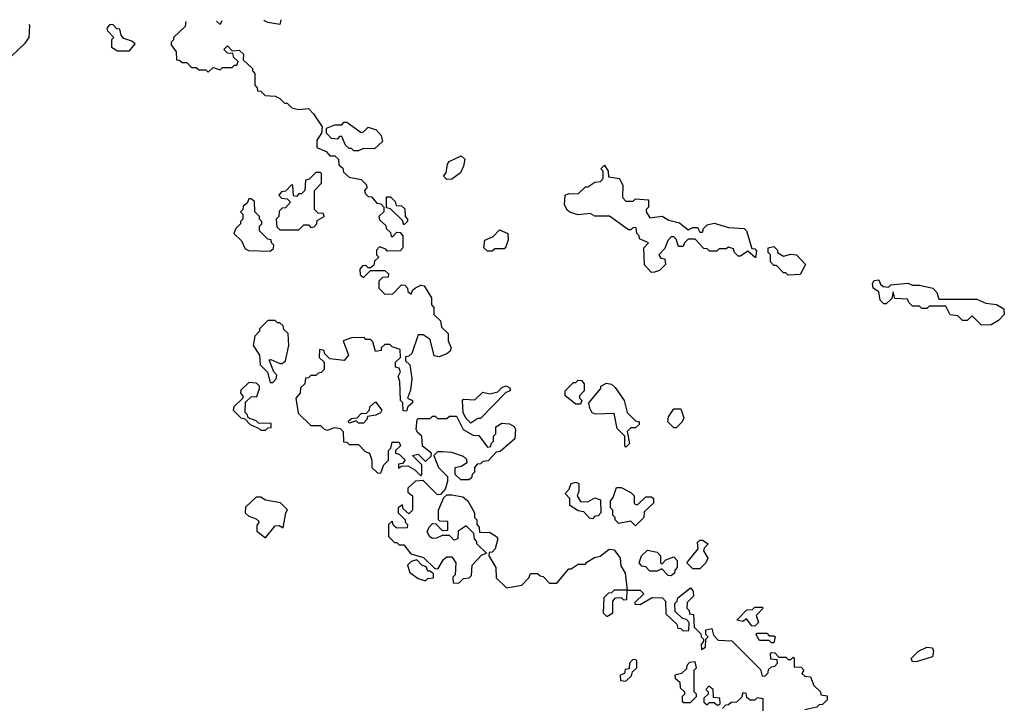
# Model space of a CAD drawing. Extents: x 2219101 to 2444320, y 201258 to 358766.
# Tile 230 of 256: x 2329395 to 2333520, y 351970 to 354850. Entities that reach past the tile are written whole.
import ezdxf

# ---------------------------------------------------------------- set-up
doc = ezdxf.new("R2010")
doc.units = 0

msp = doc.modelspace()

# ---------------------------------------------------------------- linework, layer by layer
at = {"layer": '0CON10XD'}
for points in [[(2330091.1, 354842.1), (2330088.3, 354821.7), (2330040, 354775), (2330040, 354765), (2330030, 354755), (2330030, 354745), (2330050, 354715), (2330051.7, 354681.7), (2330065, 354680), (2330075, 354670), (2330095, 354670), (2330115, 354650), (2330135, 354650), (2330145, 354640), (2330175, 354640), (2330185, 354630), (2330205, 354650), (2330235, 354640), (2330245, 354650), (2330285, 354650), (2330295, 354660), (2330305, 354660), (2330310, 354675), (2330291.7, 354691.7), (2330288.3, 354708.3), (2330265, 354710), (2330250, 354725), (2330265, 354740), (2330285, 354720), (2330315, 354722.5), (2330332.5, 354705), (2330331.7, 354681.7), (2330370, 354645), (2330370, 354635), (2330380, 354625), (2330380, 354575), (2330390, 354565), (2330391.7, 354551.7), (2330405, 354550), (2330423, 354533), (2330465, 354530), (2330485, 354520), (2330505, 354500), (2330515, 354500), (2330535, 354480), (2330563, 354473), (2330605, 354477.5), (2330626.1, 354456.1), (2330661.7, 354401.7), (2330660, 354375), (2330640, 354345), (2330640, 354315), (2330678.3, 354298.3), (2330695, 354280), (2330715, 354280), (2330730, 354265), (2330731.7, 354241.7), (2330748.3, 354228.3), (2330751.7, 354211.7), (2330775, 354190), (2330825, 354180), (2330848.3, 354158.3), (2330850, 354145), (2330840, 354135), (2330841.7, 354121.7), (2330855, 354110), (2330868.3, 354108.3), (2330891.7, 354081.7), (2330908.3, 354078.3), (2330920, 354065), (2330920, 354045), (2330900, 354025), (2330901.7, 354011.7), (2330928.3, 353988.3), (2330930, 353975), (2330948.3, 353958.3), (2330951.7, 353941.7), (2330958.3, 353941.7), (2330975, 353960), (2330988.3, 353958.3), (2331000, 353945), (2331000, 353895), (2330988.3, 353881.7), (2330935, 353880), (2330928.3, 353888.3), (2330901.7, 353898.3), (2330890, 353885), (2330890, 353865), (2330900, 353855), (2330881.7, 353838.3), (2330878.3, 353821.7), (2330865, 353810), (2330855, 353810), (2330845, 353820), (2330831.7, 353818.3), (2330820, 353805), (2330821.7, 353781.7), (2330835, 353770), (2330865, 353800), (2330925, 353800), (2330940, 353785), (2330938.3, 353771.7), (2330915, 353770), (2330900, 353755), (2330900, 353725), (2330925, 353700), (2330958.3, 353701.7), (2330995, 353740), (2331008.3, 353738.3), (2331020, 353725), (2331021.7, 353711.7), (2331035, 353700), (2331041.7, 353718.3), (2331053, 353727), (2331075, 353737.5), (2331090, 353735), (2331120, 353685), (2331120, 353655), (2331130, 353645), (2331130, 353615), (2331158.3, 353588.3), (2331161.7, 353561.7), (2331190, 353535), (2331190, 353505), (2331202.5, 353475), (2331198.3, 353461.7), (2331185, 353450), (2331151.7, 353438.3), (2331131.7, 353441.7), (2331115, 353510), (2331085, 353530), (2331065, 353530), (2331038.3, 353451.7), (2331025, 353440), (2331011.7, 353438.3), (2331011.7, 353421.7), (2331030, 353405), (2331037.5, 353345), (2331031.7, 353298.3), (2331020, 353265), (2331040, 353255), (2331040, 353245), (2331021.7, 353228.3), (2331015, 353210), (2331001.7, 353211.7), (2331000, 353245), (2330990, 353255), (2330987.5, 353335), (2330980, 353355), (2330990, 353375), (2330985, 353390), (2330970, 353395), (2330970, 353415), (2330990, 353435), (2330988.3, 353468.3), (2330955, 353480), (2330945, 353490), (2330925, 353490), (2330910, 353475), (2330910, 353465), (2330885, 353460), (2330875, 353500), (2330865, 353510), (2330845, 353510), (2330838.3, 353518.3)], [(2330241.6, 354844.5), (2330235, 354830), (2330219.9, 354844.1)], [(2330489, 354849.8), (2330485, 354830), (2330435, 354837.5), (2330420, 354845), (2330418.1, 354848.3)], [(2329361.7, 354698.3), (2329418, 354752), (2329434, 354775), (2329437.5, 354825), (2329433.7, 354829.3)], [(2329855, 354720), (2329878.3, 354748.3), (2329865, 354760), (2329831.7, 354771.7), (2329820, 354785), (2329815, 354810), (2329801.7, 354811.7), (2329785, 354830), (2329771.7, 354828.3), (2329760, 354815), (2329763, 354803), (2329790, 354775), (2329780, 354765), (2329780, 354735), (2329805, 354720), (2329855, 354720)], [(2330815, 354300), (2330795, 354300), (2330785, 354310), (2330775, 354310), (2330760, 354325), (2330745, 354360), (2330735, 354360), (2330725, 354350), (2330701.7, 354351.7), (2330680, 354375), (2330680, 354395), (2330715, 354410), (2330745, 354410), (2330755, 354420), (2330765, 354420), (2330825, 354377.5), (2330835, 354380), (2330855, 354400), (2330888.3, 354388.3), (2330910, 354365), (2330915, 354340), (2330881.7, 354308.3), (2330835, 354310), (2330815, 354300)], [(2331185, 354180), (2331170, 354195), (2331181.7, 354208.3), (2331186.7, 354245), (2331193.9, 354256.1), (2331245, 354280), (2331260, 354265), (2331253.9, 354236.1), (2331241.2, 354208.8), (2331205, 354182.5), (2331185, 354180)], [(2332041.7, 353791.7), (2332013, 353823), (2332010, 353895), (2332030, 353915), (2331991.7, 353931.7), (2331990, 353945), (2331980, 353955), (2331978.3, 353978.3), (2331965, 353980), (2331955, 353970), (2331945, 353970), (2331866.4, 354026.4), (2331805, 354027.5), (2331785, 354037.5), (2331735, 354032.5), (2331703, 354043), (2331690, 354050), (2331677.5, 354075), (2331680, 354115), (2331695, 354122.5), (2331735, 354120), (2331765, 354150), (2331775, 354150), (2331805, 354170), (2331828.3, 354171.7), (2331840, 354185), (2331840, 354215), (2331830, 354225), (2331845, 354240), (2331860, 354215), (2331861.7, 354191.7), (2331907.5, 354185), (2331922.5, 354155), (2331920, 354105), (2331935, 354090), (2331965, 354090), (2331975, 354100), (2332030, 354095), (2332030, 354065), (2332020, 354055), (2332020, 354045), (2332035, 354020), (2332087, 354027), (2332115, 354010), (2332158.8, 353998.8), (2332195, 353970), (2332215, 353980), (2332235, 353980), (2332245, 353960), (2332255, 353960), (2332260, 353975), (2332275, 353990), (2332305, 353997.5), (2332365, 353980), (2332430, 353975), (2332440, 353965), (2332461.7, 353891.7), (2332475, 353890), (2332481.7, 353881.7), (2332477, 353853), (2332445, 353880), (2332415, 353860), (2332405, 353860), (2332390, 353875), (2332385, 353890), (2332365, 353897.5), (2332355, 353890), (2332325, 353890), (2332315, 353880), (2332285, 353880), (2332275, 353890), (2332261.7, 353891.7), (2332225, 353930), (2332195, 353930), (2332180, 353915), (2332175, 353900), (2332155, 353900), (2332145, 353930), (2332135, 353940), (2332125, 353940), (2332110, 353925), (2332098.3, 353891.7), (2332072.5, 353865), (2332081.7, 353851.7), (2332098.3, 353848.3), (2332100, 353825), (2332075, 353800), (2332055, 353792.5), (2332041.7, 353791.7)], [(2330565, 353970), (2330585, 353990), (2330605, 353990), (2330615, 353980), (2330628.3, 353981.7), (2330640, 353995), (2330641.7, 354008.3), (2330670, 354025), (2330668.3, 354038.3), (2330645, 354040), (2330630, 354055), (2330630, 354135), (2330660, 354165), (2330660, 354205), (2330655, 354210), (2330635, 354210), (2330608.3, 354181.7), (2330591.7, 354178.3), (2330590, 354135), (2330575, 354120), (2330565, 354120), (2330555, 354110), (2330541.7, 354111.7), (2330540, 354155), (2330535, 354160), (2330508.3, 354131.7), (2330491.7, 354128.3), (2330480, 354115), (2330491.7, 354101.7), (2330515, 354100), (2330530, 354085), (2330508.3, 354061.7), (2330495, 354060), (2330481.7, 354048.3), (2330480, 354025), (2330470, 354015), (2330471.7, 353981.7), (2330485, 353970), (2330565, 353970)], [(2330445, 353880), (2330458.3, 353891.7), (2330460, 353905), (2330450, 353915), (2330448.3, 353928.3), (2330435, 353930), (2330400, 353965), (2330400, 353985), (2330410, 353995), (2330410, 354005), (2330400, 354015), (2330400, 354025), (2330380, 354045), (2330378.3, 354088.3), (2330365, 354100), (2330355, 354100), (2330348.3, 354081.7), (2330331.7, 354068.3), (2330330, 354055), (2330320, 354045), (2330330, 354035), (2330330, 354015), (2330320, 354005), (2330320, 353995), (2330300, 353975), (2330292.5, 353955), (2330323.6, 353923.6), (2330340, 353890), (2330353, 353883), (2330445, 353880)], [(2331005, 353990), (2330998.3, 354008.3), (2330948.3, 354058.3), (2330931.7, 354061.7), (2330931.7, 354108.3), (2330948.3, 354108.3), (2330968.3, 354088.3), (2330971.7, 354071.7), (2330995, 354070), (2331008.3, 354058.3), (2331010, 354025), (2331020, 354015), (2331020, 354005), (2331005, 353990)], [(2331375, 353880), (2331355, 353880), (2331340, 353895), (2331343.3, 353926.7), (2331378.3, 353941.7), (2331405, 353970), (2331440, 353955), (2331441.7, 353928.3), (2331430, 353895), (2331425, 353890), (2331385, 353890), (2331375, 353880)], [(2332615, 353780), (2332605, 353790), (2332595, 353790), (2332565, 353820), (2332555, 353820), (2332540, 353835), (2332540, 353865), (2332530, 353875), (2332530, 353895), (2332555, 353900), (2332570, 353885), (2332570, 353875), (2332595, 353860), (2332625, 353867.5), (2332650, 353865), (2332687.5, 353825), (2332665, 353782.5), (2332615, 353780)], [(2333425, 353570), (2333385, 353610), (2333365, 353590), (2333345, 353590), (2333325, 353610), (2333293.6, 353613.6), (2333275, 353650), (2333205, 353650), (2333195, 353640), (2333175, 353640), (2333165, 353650), (2333135, 353650), (2333120, 353665), (2333115, 353680), (2333061.7, 353681.7), (2333055, 353710), (2333048.3, 353681.7), (2333025, 353660), (2333015, 353660), (2333000, 353675), (2332995, 353710), (2332970, 353725), (2332967.5, 353745), (2332975, 353757.5), (2332995, 353760), (2333001.7, 353741.7), (2333012.5, 353732.5), (2333035, 353730), (2333045, 353740), (2333116.4, 353746.4), (2333135, 353737.5), (2333165, 353737.5), (2333220, 353725), (2333237, 353707), (2333245, 353680), (2333405, 353680), (2333443, 353663), (2333487, 353657), (2333518.3, 353638.3), (2333520, 353615), (2333495, 353590), (2333465, 353572.5), (2333425, 353570)], [(2330455, 353330), (2330470, 353345), (2330471.7, 353361.7), (2330460, 353375), (2330440, 353425), (2330447, 353427), (2330485, 353410), (2330495, 353410), (2330508.3, 353421.7), (2330522.5, 353485), (2330520, 353535), (2330501.7, 353551.7), (2330498.3, 353568.3), (2330485, 353580), (2330475, 353580), (2330465, 353590), (2330435, 353590), (2330400, 353555), (2330400, 353545), (2330380, 353525), (2330372.5, 353485), (2330400, 353445), (2330402.5, 353405), (2330433.6, 353373.6), (2330445, 353330), (2330455, 353330)], [(2330838.3, 353518.3), (2330785, 353517.5), (2330750, 353505), (2330772.5, 353445), (2330755, 353422.5), (2330695, 353430), (2330671.7, 353451.7), (2330670, 353465), (2330651.7, 353468.3), (2330650, 353435), (2330670, 353415), (2330670, 353385), (2330658.3, 353371.7), (2330645, 353370), (2330635, 353360), (2330615, 353360), (2330605, 353350), (2330591.7, 353348.3), (2330590, 353325), (2330571.7, 353308.3), (2330570, 353285), (2330552.5, 353265), (2330561.7, 353201.7), (2330615, 353150), (2330655, 353150), (2330670, 353135), (2330685, 353130), (2330715, 353142.5), (2330738.3, 353138.3), (2330750, 353125), (2330751.7, 353081.7), (2330765, 353080), (2330775, 353070), (2330815, 353070), (2330841.7, 353041.7), (2330860, 353035), (2330870, 353005), (2330870, 352975), (2330895, 352950), (2330908.3, 352951.7), (2330920, 352985), (2330940, 353005), (2330940, 353045), (2330950, 353055), (2330955, 353080), (2330985, 353080), (2330990, 353065), (2330970, 353045), (2330970, 353035), (2330985, 353030), (2331010, 353005), (2330998.3, 352991.7), (2330981.7, 352988.3), (2330981.7, 352971.7), (2330995, 352980), (2331021.7, 352981.7), (2331050, 352965), (2331075, 352940), (2331080, 352945), (2331080, 352985), (2331040, 353025), (2331065, 353030), (2331095, 353000), (2331118.3, 353021.7), (2331120, 353035), (2331083, 353063), (2331080, 353105), (2331061.2, 353121.2), (2331056.7, 353135), (2331060, 353175), (2331065, 353180), (2331115, 353180), (2331125, 353190), (2331135, 353190), (2331145, 353180), (2331185, 353180), (2331195, 353190), (2331225, 353190), (2331253.6, 353133.6), (2331295, 353110), (2331318.3, 353108.3), (2331355, 353060), (2331368.3, 353061.7), (2331370, 353075), (2331380, 353085), (2331380, 353105), (2331390, 353115), (2331390, 353145), (2331415, 353160), (2331447, 353157), (2331466.4, 353146.4), (2331472.5, 353135), (2331470, 353095), (2331408.3, 353041.7), (2331391.7, 353038.3), (2331358.3, 353001.7), (2331335, 353000), (2331325, 352990), (2331311.7, 352988.3), (2331300, 352975), (2331300, 352955), (2331290, 352945), (2331288.3, 352931.7), (2331277, 352923), (2331243, 352923), (2331220, 352945), (2331220, 352975), (2331245, 352980), (2331270, 352995), (2331268.3, 353008.3), (2331255, 353020), (2331205, 353037.5), (2331165, 353040), (2331145, 353040), (2331130, 353025), (2331150, 352975), (2331187, 352937), (2331187.5, 352915), (2331177, 352883), (2331158.3, 352861.7), (2331145, 352860), (2331085, 352920), (2331053.3, 352916.7), (2331021.7, 352888.3), (2331021.7, 352871.7), (2331040, 352855), (2331040, 352795), (2331025, 352780), (2331001.7, 352801.7), (2330998.3, 352818.3), (2330980, 352805), (2330980, 352785), (2331010, 352755), (2331010, 352745), (2331020, 352735), (2331018.3, 352721.7), (2330975, 352720), (2330961.7, 352731.7), (2330955, 352750), (2330940, 352735), (2330940, 352685), (2330965, 352660), (2330975, 352660), (2330985, 352650), (2331005, 352650), (2331033, 352613), (2331087, 352597), (2331135, 352550), (2331148.3, 352551.7), (2331170.7, 352589.3), (2331185, 352600), (2331205, 352600), (2331222.5, 352575), (2331220, 352525), (2331210, 352515), (2331211.7, 352491.7), (2331235, 352490), (2331255, 352510), (2331278.3, 352511.7), (2331287.5, 352522.5), (2331290, 352565), (2331331.7, 352608.3), (2331350, 352615), (2331310, 352655), (2331310, 352665), (2331300, 352675), (2331298.3, 352698.3), (2331265, 352730), (2331231.7, 352708.3), (2331230, 352675), (2331215, 352670), (2331195, 352690), (2331165, 352690), (2331141.7, 352678.3), (2331125, 352677.5), (2331113.6, 352683.6), (2331102.5, 352705), (2331110, 352725), (2331125, 352740), (2331138.3, 352738.3), (2331165, 352710), (2331188.3, 352711.7), (2331188.3, 352748.3), (2331155, 352750), (2331150, 352755), (2331150, 352795), (2331171.7, 352848.3), (2331185, 352860), (2331205, 352860), (2331251.7, 352851.7), (2331272.5, 352835), (2331300, 352785), (2331300, 352765), (2331310, 352755), (2331310, 352735), (2331320, 352725), (2331321.7, 352701.7), (2331363, 352703), (2331392.5, 352685), (2331397.5, 352675), (2331387, 352633), (2331375, 352620), (2331361.7, 352618.3), (2331360, 352605), (2331390, 352555), (2331391.7, 352511.7), (2331435, 352470), (2331498.3, 352481.7), (2331528.3, 352511.7), (2331535, 352530), (2331565, 352530), (2331575, 352520), (2331588.3, 352518.3), (2331615, 352490), (2331645, 352490), (2331695, 352550), (2331705, 352550), (2331735, 352570), (2331765, 352570), (2331771.7, 352578.3), (2331803, 352597), (2331827, 352603), (2331865, 352632.5), (2331885, 352630), (2331910, 352595), (2331913, 352563), (2331931.7, 352531.7), (2331940, 352460), (2331995, 352460), (2332010, 352445), (2331971.7, 352408.3), (2331971.7, 352401.7), (2331995, 352400), (2332045, 352430), (2332088.3, 352428.3), (2332100, 352415), (2332101.7, 352361.7), (2332148.3, 352318.3), (2332151.7, 352301.7), (2332165, 352300), (2332175, 352290), (2332198.3, 352291.7), (2332200, 352325), (2332188.3, 352338.3), (2332171.7, 352341.7), (2332141.7, 352371.7), (2332140, 352405), (2332150, 352415), (2332151.7, 352428.3), (2332205, 352470), (2332217, 352457), (2332217.5, 352435), (2332191.7, 352408.3), (2332190, 352385), (2332200, 352375), (2332201.7, 352361.7), (2332218.3, 352358.3), (2332220, 352305), (2332248.3, 352278.3), (2332250, 352265), (2332260, 352255), (2332260, 352245), (2332250, 352235), (2332251.7, 352211.7), (2332268.3, 352221.7), (2332270, 352255), (2332280, 352265), (2332270, 352275), (2332270, 352295), (2332295, 352300), (2332301.7, 352271.7), (2332321.7, 352251.7), (2332378.3, 352248.3), (2332498.3, 352128.3), (2332505, 352100), (2332518.3, 352101.7), (2332530, 352115), (2332531.7, 352128.3), (2332545, 352140), (2332558.3, 352141.7), (2332570, 352155), (2332568.3, 352168.3), (2332541.7, 352171.7), (2332540, 352195), (2332545, 352200), (2332558.3, 352198.3), (2332575, 352180), (2332605, 352180), (2332615, 352170), (2332625, 352170), (2332635, 352180), (2332640, 352175), (2332640, 352140), (2332668.3, 352138.3), (2332680, 352125), (2332671.7, 352111.7), (2332685, 352100), (2332708.3, 352098.3), (2332721.7, 352061.7), (2332750, 352035), (2332751.7, 352021.7), (2332778.3, 352018.3), (2332778.3, 352001.7), (2332758.3, 351981.7), (2332745, 351980), (2332735, 351970), (2332685, 351960)], [(2330425, 353130), (2330435, 353140), (2330448.3, 353141.7), (2330448.3, 353158.3), (2330395, 353160), (2330385, 353170), (2330351.7, 353181.7), (2330350, 353195), (2330340, 353205), (2330341.7, 353248.3), (2330365, 353270), (2330388.3, 353271.7), (2330400, 353305), (2330400, 353315), (2330387, 353327), (2330355, 353330), (2330321.7, 353298.3), (2330320, 353285), (2330330, 353275), (2330330, 353265), (2330291.7, 353228.3), (2330290, 353215), (2330321.7, 353181.7), (2330338.3, 353178.3), (2330360, 353155), (2330398.3, 353138.3), (2330405, 353130), (2330425, 353130)], [(2331285, 353160), (2331265, 353180), (2331253, 353203), (2331250, 353255), (2331255, 353260), (2331301.7, 353258.3), (2331335, 353290), (2331365, 353282.5), (2331398.3, 353291.7), (2331415, 353310), (2331433, 353317), (2331448.3, 353308.3), (2331450, 353295), (2331431.7, 353288.3), (2331325, 353180), (2331315, 353180), (2331285, 353160)], [(2331745, 353240), (2331725, 353240), (2331680, 353275), (2331680, 353295), (2331715, 353330), (2331725, 353330), (2331735, 353340), (2331748.3, 353338.3), (2331760, 353325), (2331760, 353295), (2331740, 353275), (2331740, 353265), (2331750, 353255), (2331745, 353240)], [(2331935, 353060), (2331930, 353065), (2331930, 353105), (2331898.3, 353138.3), (2331885, 353200), (2331807, 353197), (2331793.6, 353203.6), (2331783, 353223), (2331780, 353245), (2331830, 353305), (2331830, 353315), (2331853, 353327), (2331875, 353323.3), (2331889.5, 353309.5), (2331927.5, 353255), (2331940, 353205), (2331975, 353170), (2331990, 353165), (2331990, 353155), (2331975, 353140), (2331955, 353140), (2331940, 353125), (2331950, 353075), (2331935, 353060)], [(2330835, 353160), (2330815, 353160), (2330805, 353170), (2330775, 353160), (2330771.7, 353168.3), (2330785, 353180), (2330808.3, 353181.7), (2330825, 353200), (2330848.3, 353201.7), (2330860, 353215), (2330861.7, 353228.3), (2330885, 353250), (2330912.5, 353215), (2330907, 353203), (2330887, 353193), (2330851.7, 353188.3), (2330850, 353175), (2330835, 353160)], [(2332145, 353140), (2332135, 353140), (2332110, 353165), (2332113, 353187), (2332135, 353220), (2332165, 353220), (2332177, 353183), (2332170, 353165), (2332145, 353140)], [(2331795, 352760), (2331781.7, 352761.7), (2331758.3, 352788.3), (2331735, 352792.5), (2331700, 352815), (2331700, 352845), (2331680, 352865), (2331697, 352883), (2331705, 352907.5), (2331725, 352912.5), (2331737, 352907), (2331737.5, 352875), (2331730, 352855), (2331745, 352832.5), (2331775, 352830), (2331805, 352847.5), (2331828.3, 352838.3), (2331830, 352785), (2331818.3, 352771.7), (2331805, 352770), (2331795, 352760)], [(2331975, 352730), (2331955, 352750), (2331905, 352740), (2331890, 352755), (2331890, 352765), (2331880, 352775), (2331880, 352795), (2331870, 352805), (2331870, 352835), (2331881.7, 352848.3), (2331895, 352890), (2331915, 352890), (2331955, 352870), (2331970, 352855), (2331970, 352825), (2331975, 352820), (2331985, 352820), (2332018.3, 352851.7), (2332041.7, 352851.7), (2332050, 352845), (2332050, 352825), (2332011.7, 352788.3), (2332010, 352765), (2331975, 352730)], [(2330425, 352680), (2330465, 352730), (2330481.7, 352731.7), (2330498.3, 352721.7), (2330510, 352785), (2330517.5, 352797.5), (2330487, 352827), (2330425, 352837.5), (2330405, 352850), (2330385, 352850), (2330341.7, 352808.3), (2330340, 352785), (2330355, 352770), (2330385, 352760), (2330398.3, 352748.3), (2330388.3, 352731.7), (2330388.3, 352708.3), (2330425, 352680)], [(2332245, 352550), (2332215, 352550), (2332190, 352575), (2332237, 352633), (2332235, 352660), (2332245, 352670), (2332255, 352670), (2332280, 352655), (2332263, 352637), (2332260, 352625), (2332277.5, 352595), (2332270, 352575), (2332245, 352550)], [(2332125, 352520), (2332111.7, 352521.7), (2332085, 352550), (2332065, 352540), (2332035, 352540), (2332018.3, 352558.3), (2332001.7, 352561.7), (2331990, 352575), (2332000, 352605), (2332025, 352627.5), (2332065, 352620), (2332080, 352605), (2332080, 352575), (2332085, 352570), (2332101.7, 352588.3), (2332135, 352600), (2332150, 352585), (2332150, 352555), (2332140, 352545), (2332138.3, 352531.7), (2332125, 352520)], [(2331095, 352500), (2331105, 352510), (2331128.3, 352511.7), (2331128.3, 352528.3), (2331115, 352540), (2331105, 352540), (2331098.3, 352558.3), (2331080, 352565), (2331058.3, 352588.3), (2331035, 352580), (2331020, 352565), (2331030, 352535), (2331065, 352510), (2331095, 352500)], [(2331855, 352350), (2331880, 352365), (2331880, 352415), (2331891.7, 352428.3), (2331915, 352430), (2331925, 352420), (2331938.3, 352421.7), (2331940, 352460), (2331885, 352460), (2331875, 352450), (2331861.7, 352448.3), (2331841.7, 352428.3), (2331840, 352365), (2331855, 352350)], [(2332475, 352310), (2332461.7, 352311.7), (2332440, 352340), (2332425, 352330), (2332400, 352335), (2332441.7, 352378.3), (2332465, 352380), (2332475, 352390), (2332505, 352390), (2332510, 352385), (2332480, 352355), (2332490, 352325), (2332475, 352310)], [(2332555, 352240), (2332545, 352240), (2332535, 352250), (2332495, 352250), (2332480, 352275), (2332485, 352280), (2332525, 352280), (2332535, 352270), (2332555, 352270), (2332560, 352265), (2332555, 352240)], [(2333135, 352160), (2333130, 352175), (2333160, 352205), (2333195, 352222.5), (2333219.3, 352219.3), (2333223.3, 352205), (2333219.3, 352180.7), (2333155, 352162.5), (2333135, 352160)], [(2331935, 352080), (2331958.3, 352101.7), (2331961.7, 352118.3), (2331980, 352135), (2331980, 352165), (2331975, 352170), (2331961.7, 352168.3), (2331950, 352155), (2331948.3, 352131.7), (2331931.7, 352128.3), (2331928.3, 352111.7), (2331910, 352105), (2331911.7, 352081.7), (2331935, 352080)], [(2332205, 351990), (2332230, 352015), (2332230, 352025), (2332220, 352035), (2332220, 352125), (2332230, 352135), (2332225, 352160), (2332201.7, 352158.3), (2332190, 352145), (2332188.3, 352131.7), (2332168.3, 352111.7), (2332140, 352105), (2332141.7, 352091.7), (2332160, 352075), (2332161.7, 352051.7), (2332180, 352035), (2332180, 352025), (2332170, 352015), (2332170, 351995), (2332175, 351990), (2332205, 351990)], [(2332325, 351980), (2332330, 351985), (2332328.3, 352008.3), (2332301.7, 352011.7), (2332300, 352045), (2332281.7, 352058.3), (2332270, 352045), (2332280, 352035), (2332280, 352025), (2332261.7, 352008.3), (2332261.7, 351991.7), (2332275, 351980), (2332285, 351990), (2332305, 351990), (2332315, 351980), (2332325, 351980)], [(2332510, 351955), (2332510, 352005), (2332485, 352010), (2332475, 352000), (2332455, 352000), (2332441.7, 352011.7), (2332438.3, 352028.3), (2332425, 352030), (2332418.3, 352011.7), (2332398.3, 351991.7), (2332375, 351990), (2332365, 351980), (2332351.7, 351978.3), (2332340, 351965)]]:
    msp.add_lwpolyline(points, dxfattribs=at)

doc.saveas('drawing.dxf')
